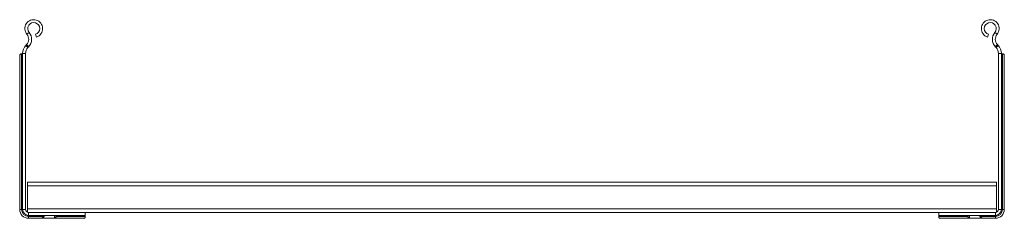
# Model space of a CAD drawing. Header units: millimetres. Extents: x -326 to 6469, y -6411 to -217.
# Tile 3 of 24: x -276 to 227, y -4060 to -3959. Entities that reach past the tile are written whole.
import ezdxf

# ---------------------------------------------------------------- set-up
doc = ezdxf.new("R2010")
doc.units = ezdxf.units.MM

msp = doc.modelspace()

# ---------------------------------------------------------------- linework, layer by layer
at = {"color": 7, "linetype": 'Continuous', "lineweight": 15}
for p, q in [((-271.5, -3965.09), (-272.65, -3966.05)), ((-267.74, -3967.47), (-268.2, -3966.04)), ((218.09, -3967.47), (218.55, -3966.04)), ((221.85, -3965.09), (223, -3966.05)), ((-272.83, -3971.35), (-273.17, -3971.72)), ((-272.09, -3972.75), (-273.17, -3971.72)), ((-272.83, -3971.35), (-271.74, -3972.39)), ((-271.74, -3972.39), (-272.09, -3972.75)), ((223.18, -3971.35), (222.09, -3972.39)), ((222.09, -3972.39), (222.44, -3972.75)), ((222.44, -3972.75), (223.52, -3971.72)), ((223.18, -3971.35), (223.52, -3971.72)), ((-276.32, -3977.11), (-276.28, -3976.69)), ((-276.32, -4055.59), (-276.32, -3977.11)), ((-275.62, -3976.09), (-275.32, -3976.09)), ((-275.32, -4055.59), (-275.32, -3976.09)), ((-275.32, -3976.09), (-274.82, -3976.09)), ((-274.82, -3975.85), (-273.32, -3975.85)), ((-274.82, -3975.85), (-274.82, -4055.59)), ((-273.32, -3975.85), (-273.32, -4055.59)), ((225.18, -3975.85), (223.68, -3975.85)), ((223.68, -3975.85), (223.68, -4055.59)), ((225.18, -3975.85), (225.18, -4055.59)), ((225.68, -3976.09), (225.18, -3976.09)), ((225.68, -4055.59), (225.68, -3976.09)), ((225.97, -3976.09), (225.68, -3976.09)), ((226.68, -3977.11), (226.63, -3976.69)), ((226.68, -4055.59), (226.68, -3977.11)), ((-272.32, -4041.65), (-272.32, -4043.45)), ((-272.32, -4041.65), (222.68, -4041.65)), ((-272.32, -4043.45), (222.68, -4043.45)), ((-272.32, -4043.45), (-272.32, -4055.29)), ((222.68, -4041.65), (222.68, -4043.45)), ((222.68, -4043.45), (222.68, -4055.29)), ((-276.32, -4055.59), (-275.32, -4055.59)), ((-275.32, -4055.59), (-274.82, -4055.59)), ((-273.32, -4055.59), (-274.82, -4055.59)), ((-272.42, -4056.49), (-272.42, -4056.96)), ((-272.42, -4056.49), (-272.32, -4056.49)), ((-272.42, -4058.53), (-272.42, -4058.59)), ((-272.42, -4058.59), (-271.82, -4058.59)), ((-272.32, -4055.29), (222.68, -4055.29)), ((-272.32, -4055.29), (-272.32, -4057)), ((-271.82, -4058.59), (-271.82, -4057.09)), ((-271.82, -4057.09), (-242.82, -4057.09)), ((-271.82, -4058.59), (-242.82, -4058.59)), ((-271.82, -4059.09), (-271.82, -4058.59)), ((-271.82, -4059.09), (-263.87, -4059.09)), ((-271.82, -4060.09), (-271.82, -4059.09)), ((-258.57, -4060.09), (-258.57, -4058.59)), ((-257.37, -4059.09), (-242.82, -4059.09)), ((-242.82, -4057.09), (193.18, -4057.09)), ((-242.82, -4057.09), (-242.82, -4058.59)), ((-242.82, -4059.09), (-242.82, -4058.59)), ((-242.82, -4059.38), (-242.82, -4059.09)), ((193.18, -4057.09), (193.18, -4058.59)), ((222.18, -4057.09), (193.18, -4057.09)), ((222.18, -4058.59), (193.18, -4058.59)), ((193.18, -4059.09), (193.18, -4058.59)), ((207.72, -4059.09), (193.18, -4059.09)), ((193.18, -4059.38), (193.18, -4059.09)), ((208.93, -4060.09), (208.93, -4058.59)), ((222.18, -4059.09), (214.22, -4059.09)), ((222.18, -4058.59), (222.18, -4057.09)), ((222.18, -4058.59), (222.78, -4058.59)), ((222.18, -4059.09), (222.18, -4058.59)), ((222.18, -4060.09), (222.18, -4059.09)), ((222.68, -4055.29), (222.68, -4057)), ((222.68, -4056.49), (222.78, -4056.49)), ((222.78, -4056.96), (222.78, -4056.49)), ((222.78, -4058.59), (222.78, -4058.53)), ((223.68, -4055.59), (225.18, -4055.59)), ((225.68, -4055.59), (225.18, -4055.59)), ((226.68, -4055.59), (225.68, -4055.59)), ((-271.82, -4060.09), (-265.07, -4060.09)), ((-265.07, -4060.09), (-258.57, -4060.09)), ((-258.57, -4060.09), (-243.84, -4060.09)), ((-243.42, -4060.05), (-243.84, -4060.09)), ((193.78, -4060.05), (194.19, -4060.09)), ((208.93, -4060.09), (194.19, -4060.09)), ((215.43, -4060.09), (208.93, -4060.09)), ((222.18, -4060.09), (215.43, -4060.09))]:
    msp.add_line(p, q, dxfattribs=at)
at = {"color": 8, "linetype": 'Continuous', "lineweight": 15}
for p, q in [((-257.82, -4059.58), (-257.82, -4058.59)), ((208.18, -4059.58), (208.18, -4058.59))]:
    msp.add_line(p, q, dxfattribs=at)
at = {"color": 7, "linetype": 'Continuous', "lineweight": 15}
for centre, radius, start, end in [((-269.15, -3963.14), 4.55, 288.1, 219.6816), ((219.5, -3963.14), 4.55, 320.3184, 251.9), ((-269.15, -3963.14), 3.05, 288.1, 219.6816), ((219.5, -3963.14), 3.05, 320.3184, 251.9), ((-275.73, -3968.6), 4, 316.4649, 39.6816), ((-275.73, -3968.6), 5.5, 316.4649, 39.6816), ((226.08, -3968.6), 5.5, 140.3184, 223.5351), ((226.08, -3968.6), 4, 140.3184, 223.5351), ((-268.82, -3975.85), 6, 136.4649, 180), ((-268.82, -3975.85), 4.5, 136.4649, 180), ((219.18, -3975.85), 4.5, 0, 43.5351), ((219.18, -3975.85), 6, 0, 43.5351), ((-271.82, -4055.59), 4.5, 180, 270), ((-271.82, -4055.59), 3.5, 180, 270), ((-271.82, -4055.59), 3, 180, 270), ((-271.82, -4055.59), 1.5, 180, 270), ((222.18, -4055.59), 1.5, 270, 0), ((222.18, -4055.59), 3, 270, 0), ((222.18, -4055.59), 3.5, 270, 0), ((222.18, -4055.59), 4.5, 270, 0)]:
    msp.add_arc(centre, radius, start, end, dxfattribs=at)
for points, knots in [([(-276.28, -3976.69), (-276.27, -3976.63), (-276.23, -3976.43), (-276.08, -3976.2), (-275.85, -3976.1), (-275.67, -3976.09), (-275.62, -3976.09)], [0, 0, 0, 0, 0.1556603, 0.5147401, 0.8545998, 1, 1, 1, 1]), ([(226.63, -3976.69), (226.62, -3976.63), (226.58, -3976.43), (226.44, -3976.2), (226.2, -3976.1), (226.02, -3976.09), (225.97, -3976.09)], [0, 0, 0, 0, 0.155661, 0.51474, 0.854596, 1, 1, 1, 1]), ([(-263.87, -4059.09), (-263.97, -4059.24), (-264.09, -4059.43), (-264.28, -4059.55), (-264.32, -4059.58)], [0, 0, 0, 0, 0.7715444, 1, 1, 1, 1]), ([(-263.57, -4058.59), (-263.58, -4058.6), (-263.6, -4058.63), (-263.73, -4058.82), (-263.83, -4059), (-263.87, -4059.09)], [0, 0, 0, 0, 0.34622, 0.691459, 1, 1, 1, 1]), ([(-257.82, -4059.58), (-257.69, -4059.47), (-257.51, -4059.33), (-257.4, -4059.14), (-257.37, -4059.09)], [0, 0, 0, 0, 0.7716616, 1, 1, 1, 1]), ([(-257.37, -4059.09), (-257.31, -4058.98), (-257.19, -4058.75), (-257.09, -4058.61), (-257.08, -4058.59), (-257.07, -4058.59)], [0, 0, 0, 0, 0.406642, 0.815457, 1, 1, 1, 1]), ([(207.72, -4059.09), (207.66, -4058.98), (207.54, -4058.75), (207.44, -4058.61), (207.43, -4058.59), (207.43, -4058.59)], [0, 0, 0, 0, 0.406643, 0.815457, 1, 1, 1, 1]), ([(208.18, -4059.58), (208.04, -4059.47), (207.86, -4059.33), (207.75, -4059.14), (207.72, -4059.09)], [0, 0, 0, 0, 0.771656, 1, 1, 1, 1]), ([(213.93, -4058.59), (213.93, -4058.6), (213.95, -4058.63), (214.08, -4058.82), (214.18, -4059), (214.22, -4059.09)], [0, 0, 0, 0, 0.346222, 0.691458, 1, 1, 1, 1]), ([(214.22, -4059.09), (214.32, -4059.24), (214.44, -4059.43), (214.63, -4059.55), (214.68, -4059.58)], [0, 0, 0, 0, 0.7715487, 1, 1, 1, 1]), ([(-264.32, -4059.58), (-264.49, -4059.69), (-264.8, -4059.88), (-265.04, -4060.06), (-265.06, -4060.08), (-265.07, -4060.09)], [0, 0, 0, 0, 0.406994, 0.751645, 1, 1, 1, 1]), ([(-258.57, -4060.09), (-258.56, -4060.08), (-258.52, -4060.05), (-258.24, -4059.84), (-257.96, -4059.67), (-257.82, -4059.58)], [0, 0, 0, 0, 0.333849, 0.666056, 1, 1, 1, 1]), ([(-242.82, -4059.38), (-242.84, -4059.51), (-242.86, -4059.77), (-243.09, -4059.97), (-243.33, -4060.02), (-243.42, -4060.05)], [0, 0, 0, 0, 0.373725, 0.749305, 1, 1, 1, 1]), ([(193.18, -4059.38), (193.19, -4059.51), (193.21, -4059.77), (193.44, -4059.97), (193.68, -4060.02), (193.78, -4060.05)], [0, 0, 0, 0, 0.3737254, 0.7493045, 1, 1, 1, 1]), ([(208.93, -4060.09), (208.91, -4060.08), (208.87, -4060.05), (208.59, -4059.84), (208.31, -4059.67), (208.18, -4059.58)], [0, 0, 0, 0, 0.333849, 0.666062, 1, 1, 1, 1]), ([(214.68, -4059.58), (214.84, -4059.69), (215.15, -4059.88), (215.39, -4060.06), (215.41, -4060.08), (215.43, -4060.09)], [0, 0, 0, 0, 0.406994, 0.751645, 1, 1, 1, 1])]:
    msp.add_open_spline(points, degree=3, knots=knots, dxfattribs=at)

doc.saveas('drawing.dxf')
